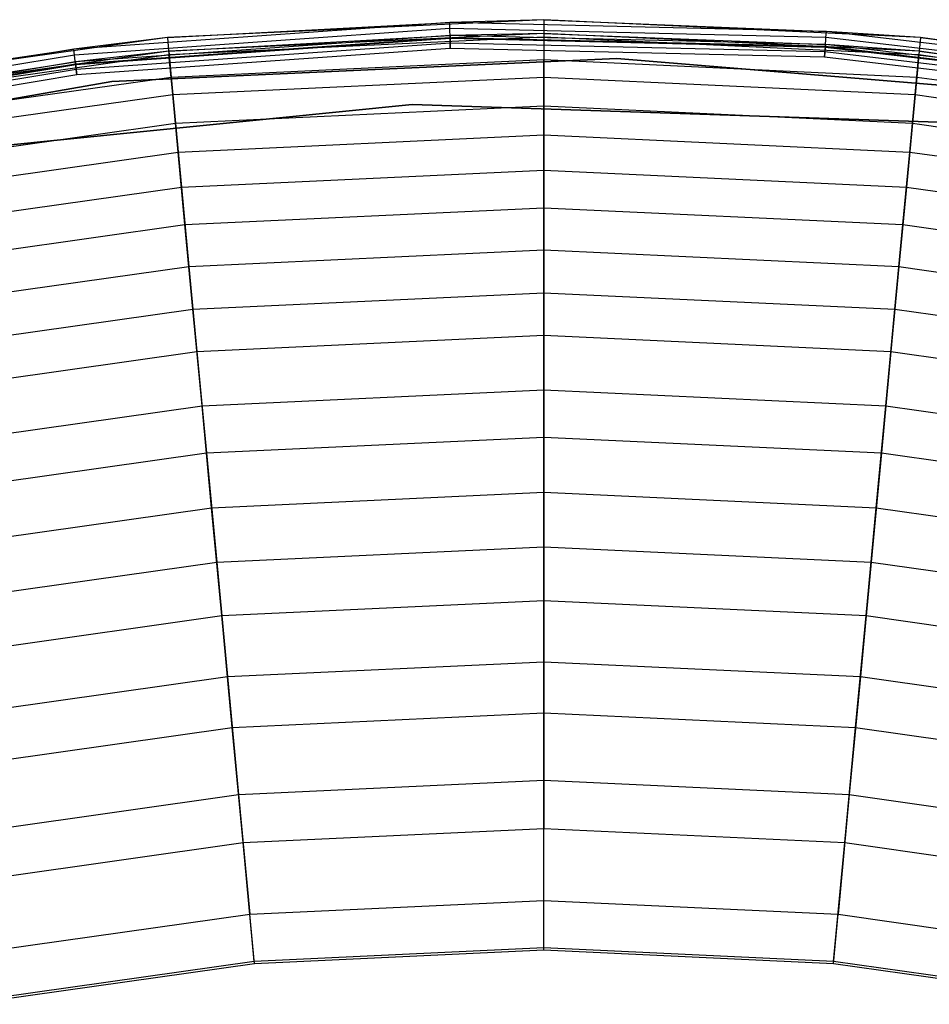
# Model space of a CAD drawing. Extents: x -11.4 to 11.4, y 1.8 to 24.6.
# Tile 152 of 199: x -1.5 to 1.1, y 21.9 to 24.6. Entities that reach past the tile are written whole.
import ezdxf

# ---------------------------------------------------------------- set-up
doc = ezdxf.new("R2010")
doc.units = 0
doc.header["$MEASUREMENT"] = 0
doc.layers.get('0').update_dxf_attribs({"color": 13, "linetype": 'CONTINUOUS'})

# ---------------------------------------------------------------- blocks, each defined once
blk = doc.blocks.new('GRUPUJ_4')
at = {"color": 0}
for p, q in [((11.1373, 22.799, 0.0506), (10.071, 22.7239, 0.0506)), ((11.1373, 22.799, 0.0506), (10.071, 22.7239, 0.0506)), ((11.4046, 22.8073, 0.0816), (10.3364, 22.7571, 0.0816)), ((11.4046, 22.8073, 0.0816), (10.3364, 22.7571, 0.0816)), ((10.3364, 22.7571, 0.0816), (11.1373, 22.799, 0.0506)), ((10.3364, 22.7571, 0.0816), (11.1373, 22.799, 0.0506)), ((11.4046, 22.8073, 0.0816), (11.1373, 22.799, 0.0506)), ((11.4046, 22.8073, 0.0816), (11.1373, 22.799, 0.0506)), ((12.206, 22.7739, 0.0506), (11.1373, 22.799, 0.0506)), ((11.1377, 22.7821, 0.0241), (11.1373, 22.799, 0.0506)), ((12.206, 22.7739, 0.0506), (11.1373, 22.799, 0.0506)), ((11.1377, 22.7821, 0.0241), (11.1373, 22.799, 0.0506)), ((11.4046, 22.8073, 0.0816), (12.206, 22.7739, 0.0506)), ((11.4046, 22.8073, 0.0816), (12.206, 22.7739, 0.0506)), ((12.4729, 22.7571, 0.0816), (11.4046, 22.8073, 0.0816)), ((11.4046, 22.8073, 0.0816), (11.4046, 22.7588, 0.9054)), ((12.4729, 22.7571, 0.0816), (11.4046, 22.8073, 0.0816)), ((11.4046, 22.8073, 0.0816), (11.4046, 22.7588, 0.9054)), ((11.1377, 22.7821, 0.0241), (10.073, 22.7071, 0.0241)), ((11.1377, 22.7821, 0.0241), (10.073, 22.7071, 0.0241)), ((11.4046, 22.7679, 0.0802), (10.3401, 22.718, 0.0802)), ((11.4046, 22.7679, 0.0802), (10.3401, 22.718, 0.0802)), ((12.2048, 22.7571, 0.0241), (11.1377, 22.7821, 0.0241)), ((11.1383, 22.7563, 0.0063), (11.1377, 22.7821, 0.0241)), ((12.2048, 22.7571, 0.0241), (11.1377, 22.7821, 0.0241)), ((11.1383, 22.7563, 0.0063), (11.1377, 22.7821, 0.0241)), ((11.4046, 22.7679, 0.0802), (11.1382, 22.7622, 0.0647)), ((11.4046, 22.7679, 0.0802), (11.1382, 22.7622, 0.0647)), ((11.4046, 22.7679, 0.0802), (11.4046, 22.6943, 1.1801)), ((11.4046, 22.7679, 0.0802), (11.4046, 22.6943, 1.1801)), ((12.4692, 22.718, 0.0802), (11.4046, 22.7679, 0.0802)), ((11.4046, 22.7679, 0.0802), (12.2034, 22.7373, 0.0647)), ((12.4692, 22.718, 0.0802), (11.4046, 22.7679, 0.0802)), ((11.4046, 22.7679, 0.0802), (12.2034, 22.7373, 0.0647)), ((12.2048, 22.7571, 0.0241), (12.206, 22.7739, 0.0506)), ((12.2048, 22.7571, 0.0241), (12.206, 22.7739, 0.0506)), ((12.4729, 22.7571, 0.0816), (12.206, 22.7739, 0.0506)), ((12.4729, 22.7571, 0.0816), (12.206, 22.7739, 0.0506)), ((13.2676, 22.6489, 0.0506), (12.206, 22.7739, 0.0506)), ((13.2676, 22.6489, 0.0506), (12.206, 22.7739, 0.0506)), ((10.3364, 22.7571, 0.0816), (9.2775, 22.6072, 0.0816)), ((10.3364, 22.7571, 0.0816), (9.2775, 22.6072, 0.0816)), ((10.3364, 22.7571, 0.0816), (10.071, 22.7239, 0.0506)), ((10.3364, 22.7571, 0.0816), (10.071, 22.7239, 0.0506)), ((11.1382, 22.7622, 0.0647), (10.0753, 22.6874, 0.0647)), ((11.1382, 22.7622, 0.0647), (10.0753, 22.6874, 0.0647)), ((11.1383, 22.7563, 0.0063), (10.076, 22.6814, 0.0063)), ((11.1383, 22.7563, 0.0063), (10.076, 22.6814, 0.0063)), ((11.1384, 22.7538, 0.0514), (10.0763, 22.679, 0.0514)), ((11.1384, 22.7538, 0.0514), (10.0763, 22.679, 0.0514)), ((11.1387, 22.7409, 0.0425), (10.0778, 22.6661, 0.0425)), ((11.1387, 22.7409, 0.0425), (10.0778, 22.6661, 0.0425)), ((10.3364, 22.7571, 0.0816), (10.3409, 22.7089, 0.9054)), ((10.3364, 22.7571, 0.0816), (10.3409, 22.7089, 0.9054)), ((10.3401, 22.718, 0.0802), (11.1382, 22.7622, 0.0647)), ((10.3401, 22.718, 0.0802), (11.1382, 22.7622, 0.0647)), ((10.3409, 22.7089, 0.9054), (11.4046, 22.7588, 0.9054)), ((10.3409, 22.7089, 0.9054), (11.4046, 22.7588, 0.9054)), ((12.2034, 22.7373, 0.0647), (11.1382, 22.7622, 0.0647)), ((11.1382, 22.7622, 0.0647), (11.1384, 22.7538, 0.0514)), ((11.1382, 22.7622, 0.0647), (11.1384, 22.7538, 0.0514)), ((12.2034, 22.7373, 0.0647), (11.1382, 22.7622, 0.0647)), ((12.203, 22.7313, 0.0063), (11.1383, 22.7563, 0.0063)), ((11.1391, 22.7255), (11.1383, 22.7563, 0.0063)), ((12.203, 22.7313, 0.0063), (11.1383, 22.7563, 0.0063)), ((11.1391, 22.7255), (11.1383, 22.7563, 0.0063)), ((12.2028, 22.7288, 0.0514), (11.1384, 22.7538, 0.0514)), ((11.1384, 22.7538, 0.0514), (11.1387, 22.7409, 0.0425)), ((11.1384, 22.7538, 0.0514), (11.1387, 22.7409, 0.0425)), ((12.2028, 22.7288, 0.0514), (11.1384, 22.7538, 0.0514)), ((12.2019, 22.7159, 0.0425), (11.1387, 22.7409, 0.0425)), ((11.1387, 22.7409, 0.0425), (11.1391, 22.7255, 0.0394)), ((11.1387, 22.7409, 0.0425), (11.1391, 22.7255, 0.0394)), ((12.2019, 22.7159, 0.0425), (11.1387, 22.7409, 0.0425)), ((11.4046, 22.7588, 0.9054), (12.4683, 22.7089, 0.9054)), ((11.4046, 22.7588, 0.9054), (11.4046, 22.6445, 1.9047)), ((11.4046, 22.7588, 0.9054), (12.4683, 22.7089, 0.9054)), ((11.4046, 22.7588, 0.9054), (11.4046, 22.6445, 1.9047)), ((12.203, 22.7313, 0.0063), (12.2048, 22.7571, 0.0241)), ((12.203, 22.7313, 0.0063), (12.2048, 22.7571, 0.0241)), ((13.2648, 22.6323, 0.0241), (12.2048, 22.7571, 0.0241)), ((13.2648, 22.6323, 0.0241), (12.2048, 22.7571, 0.0241)), ((12.4729, 22.7571, 0.0816), (12.4683, 22.7089, 0.9054)), ((12.4729, 22.7571, 0.0816), (12.4683, 22.7089, 0.9054)), ((12.4729, 22.7571, 0.0816), (13.2676, 22.6489, 0.0506)), ((13.5317, 22.6072, 0.0816), (12.4729, 22.7571, 0.0816)), ((12.4729, 22.7571, 0.0816), (13.2676, 22.6489, 0.0506)), ((13.5317, 22.6072, 0.0816), (12.4729, 22.7571, 0.0816)), ((10.071, 22.7239, 0.0506), (9.0165, 22.5492, 0.0506)), ((10.071, 22.7239, 0.0506), (9.0165, 22.5492, 0.0506)), ((9.2775, 22.6072, 0.0816), (10.071, 22.7239, 0.0506)), ((9.2775, 22.6072, 0.0816), (10.071, 22.7239, 0.0506)), ((10.3401, 22.718, 0.0802), (9.2849, 22.5686, 0.0802)), ((10.3401, 22.718, 0.0802), (9.2849, 22.5686, 0.0802)), ((10.073, 22.7071, 0.0241), (10.071, 22.7239, 0.0506)), ((10.073, 22.7071, 0.0241), (10.071, 22.7239, 0.0506)), ((10.3401, 22.718, 0.0802), (10.0753, 22.6874, 0.0647)), ((10.3401, 22.718, 0.0802), (10.0753, 22.6874, 0.0647)), ((11.1391, 22.7255), (10.0796, 22.6508)), ((11.1391, 22.7255), (10.0796, 22.6508)), ((11.1391, 22.7255, 0.0394), (10.0796, 22.6508, 0.0394)), ((11.1391, 22.7255, 0.0394), (10.0796, 22.6508, 0.0394)), ((10.3401, 22.718, 0.0802), (10.347, 22.6447, 1.1801)), ((10.3401, 22.718, 0.0802), (10.347, 22.6447, 1.1801)), ((12.2008, 22.7006), (11.1391, 22.7255)), ((12.2008, 22.7006), (11.1391, 22.7255)), ((12.2008, 22.7006, 0.0394), (11.1391, 22.7255, 0.0394)), ((12.2008, 22.7006, 0.0394), (11.1391, 22.7255, 0.0394)), ((12.2008, 22.7006), (12.203, 22.7313, 0.0063)), ((12.2008, 22.7006), (12.203, 22.7313, 0.0063)), ((12.2019, 22.7159, 0.0425), (12.2008, 22.7006, 0.0394)), ((12.2019, 22.7159, 0.0425), (12.2008, 22.7006, 0.0394)), ((12.2028, 22.7288, 0.0514), (12.2019, 22.7159, 0.0425)), ((12.2028, 22.7288, 0.0514), (12.2019, 22.7159, 0.0425)), ((13.2581, 22.5916, 0.0425), (12.2019, 22.7159, 0.0425)), ((13.2581, 22.5916, 0.0425), (12.2019, 22.7159, 0.0425)), ((12.2034, 22.7373, 0.0647), (12.2028, 22.7288, 0.0514)), ((12.2034, 22.7373, 0.0647), (12.2028, 22.7288, 0.0514)), ((13.2602, 22.6043, 0.0514), (12.2028, 22.7288, 0.0514)), ((13.2602, 22.6043, 0.0514), (12.2028, 22.7288, 0.0514)), ((13.2606, 22.6067, 0.0063), (12.203, 22.7313, 0.0063)), ((13.2606, 22.6067, 0.0063), (12.203, 22.7313, 0.0063)), ((13.2616, 22.6126, 0.0647), (12.2034, 22.7373, 0.0647)), ((12.4692, 22.718, 0.0802), (12.2034, 22.7373, 0.0647)), ((13.2616, 22.6126, 0.0647), (12.2034, 22.7373, 0.0647)), ((12.4692, 22.718, 0.0802), (12.2034, 22.7373, 0.0647)), ((12.4692, 22.718, 0.0802), (12.4623, 22.6447, 1.1801)), ((12.4692, 22.718, 0.0802), (12.4623, 22.6447, 1.1801)), ((13.5244, 22.5686, 0.0802), (12.4692, 22.718, 0.0802)), ((12.4692, 22.718, 0.0802), (13.2616, 22.6126, 0.0647)), ((13.5244, 22.5686, 0.0802), (12.4692, 22.718, 0.0802)), ((12.4692, 22.718, 0.0802), (13.2616, 22.6126, 0.0647)), ((10.073, 22.7071, 0.0241), (9.02, 22.5328, 0.0241)), ((10.073, 22.7071, 0.0241), (9.02, 22.5328, 0.0241)), ((10.0753, 22.6874, 0.0647), (9.0242, 22.5133, 0.0647)), ((10.0753, 22.6874, 0.0647), (9.0242, 22.5133, 0.0647)), ((9.2849, 22.5686, 0.0802), (10.0753, 22.6874, 0.0647)), ((9.2849, 22.5686, 0.0802), (10.0753, 22.6874, 0.0647)), ((9.2866, 22.5596, 0.9054), (10.3409, 22.7089, 0.9054)), ((9.2866, 22.5596, 0.9054), (10.3409, 22.7089, 0.9054)), ((10.076, 22.6814, 0.0063), (10.073, 22.7071, 0.0241)), ((10.076, 22.6814, 0.0063), (10.073, 22.7071, 0.0241)), ((10.0753, 22.6874, 0.0647), (10.0763, 22.679, 0.0514)), ((10.0753, 22.6874, 0.0647), (10.0763, 22.679, 0.0514)), ((11.6118, 22.6968, 0.0394), (10.1786, 22.632, 0.0394)), ((10.1786, 22.632, 0.0866), (11.6118, 22.6968, 0.0866)), ((11.6118, 22.6968, 0.0394), (10.1786, 22.632, 0.0394)), ((11.6118, 22.6968, 0.0394), (10.1786, 22.632, 0.0394)), ((10.1786, 22.632, 0.0866), (11.6118, 22.6968, 0.0866)), ((10.3516, 22.5951, 1.9047), (10.3409, 22.7089, 0.9054)), ((10.3516, 22.5951, 1.9047), (10.3409, 22.7089, 0.9054)), ((10.347, 22.6447, 1.1801), (11.4046, 22.6943, 1.1801)), ((10.347, 22.6447, 1.1801), (11.4046, 22.6943, 1.1801)), ((11.4046, 22.5625, 2.1689), (11.4046, 22.6943, 1.1801)), ((11.4046, 22.6943, 1.1801), (12.4623, 22.6447, 1.1801)), ((11.4046, 22.5625, 2.1689), (11.4046, 22.6943, 1.1801)), ((11.4046, 22.6943, 1.1801), (12.4623, 22.6447, 1.1801)), ((13.0417, 22.5795, 0.0394), (11.6118, 22.6968, 0.0394)), ((11.6118, 22.6968, 0.0866), (13.0417, 22.5795, 0.0866)), ((13.0417, 22.5795, 0.0394), (11.6118, 22.6968, 0.0394)), ((11.6118, 22.6968, 0.0394), (11.6118, 22.6968, 0.0866)), ((13.0417, 22.5795, 0.0394), (11.6118, 22.6968, 0.0394)), ((11.6118, 22.6968, 0.0394), (11.6118, 22.6968, 0.0866)), ((11.6118, 22.6968, 0.0866), (13.0417, 22.5795, 0.0866)), ((13.2556, 22.5764), (12.2008, 22.7006)), ((13.2556, 22.5764), (12.2008, 22.7006)), ((13.2556, 22.5764, 0.0394), (12.2008, 22.7006, 0.0394)), ((13.2556, 22.5764, 0.0394), (12.2008, 22.7006, 0.0394)), ((12.4576, 22.5951, 1.9047), (12.4683, 22.7089, 0.9054)), ((12.4576, 22.5951, 1.9047), (12.4683, 22.7089, 0.9054)), ((12.4683, 22.7089, 0.9054), (13.5227, 22.5596, 0.9054)), ((12.4683, 22.7089, 0.9054), (13.5227, 22.5596, 0.9054)), ((10.076, 22.6814, 0.0063), (9.0254, 22.5074, 0.0063)), ((10.076, 22.6814, 0.0063), (9.0254, 22.5074, 0.0063)), ((10.0763, 22.679, 0.0514), (9.0259, 22.505, 0.0514)), ((10.0763, 22.679, 0.0514), (9.0259, 22.505, 0.0514)), ((10.0778, 22.6661, 0.0425), (9.0286, 22.4924, 0.0425)), ((10.0778, 22.6661, 0.0425), (9.0286, 22.4924, 0.0425)), ((10.0796, 22.6508), (10.076, 22.6814, 0.0063)), ((10.0796, 22.6508), (10.076, 22.6814, 0.0063)), ((10.0763, 22.679, 0.0514), (10.0778, 22.6661, 0.0425)), ((10.0763, 22.679, 0.0514), (10.0778, 22.6661, 0.0425)), ((10.0778, 22.6661, 0.0425), (10.0796, 22.6508, 0.0394)), ((10.0778, 22.6661, 0.0425), (10.0796, 22.6508, 0.0394)), ((10.1786, 22.632, 0.0394), (8.7652, 22.3861, 0.0394)), ((8.7652, 22.3861, 0.0866), (10.1786, 22.632, 0.0866)), ((10.1786, 22.632, 0.0394), (8.7652, 22.3861, 0.0394)), ((8.7652, 22.3861, 0.0866), (10.1786, 22.632, 0.0866)), ((10.1786, 22.632, 0.0394), (8.7652, 22.3861, 0.0394)), ((10.0796, 22.6508), (9.0319, 22.4773)), ((10.0796, 22.6508), (9.0319, 22.4773)), ((10.0796, 22.6508, 0.0394), (9.0319, 22.4773, 0.0394)), ((10.0796, 22.6508, 0.0394), (9.0319, 22.4773, 0.0394)), ((9.2986, 22.4963, 1.1801), (10.347, 22.6447, 1.1801)), ((9.2986, 22.4963, 1.1801), (10.347, 22.6447, 1.1801)), ((10.1786, 22.632, 0.0394), (10.1786, 22.632, 0.0866)), ((10.1786, 22.632, 0.0394), (10.1786, 22.632, 0.0866)), ((10.347, 22.6447, 1.1801), (10.3593, 22.5135, 2.1689)), ((10.347, 22.6447, 1.1801), (10.3593, 22.5135, 2.1689)), ((10.3516, 22.5951, 1.9047), (11.4046, 22.6445, 1.9047)), ((10.3516, 22.5951, 1.9047), (11.4046, 22.6445, 1.9047)), ((11.4046, 22.6445, 1.9047), (12.4576, 22.5951, 1.9047)), ((11.4046, 22.6445, 1.9047), (11.4046, 22.4804, 2.7907)), ((11.4046, 22.6445, 1.9047), (12.4576, 22.5951, 1.9047)), ((11.4046, 22.6445, 1.9047), (11.4046, 22.4804, 2.7907)), ((12.4623, 22.6447, 1.1801), (12.45, 22.5135, 2.1689)), ((12.4623, 22.6447, 1.1801), (12.45, 22.5135, 2.1689)), ((12.4623, 22.6447, 1.1801), (13.5107, 22.4963, 1.1801)), ((12.4623, 22.6447, 1.1801), (13.5107, 22.4963, 1.1801)), ((9.3079, 22.4473, 1.9047), (10.3516, 22.5951, 1.9047)), ((9.3079, 22.4473, 1.9047), (10.3516, 22.5951, 1.9047)), ((10.367, 22.4318, 2.7907), (10.3516, 22.5951, 1.9047)), ((10.367, 22.4318, 2.7907), (10.3516, 22.5951, 1.9047)), ((12.4423, 22.4318, 2.7907), (12.4576, 22.5951, 1.9047)), ((12.4423, 22.4318, 2.7907), (12.4576, 22.5951, 1.9047)), ((12.4576, 22.5951, 1.9047), (13.5014, 22.4473, 1.9047)), ((12.4576, 22.5951, 1.9047), (13.5014, 22.4473, 1.9047)), ((9.5462, 22.4171), (11.0313, 22.5665)), ((11.0313, 22.5665, 0.0394), (9.5462, 22.4171, 0.0394)), ((9.5462, 22.4171), (11.0313, 22.5665)), ((11.0313, 22.5665, 0.0394), (9.5462, 22.4171, 0.0394)), ((10.3593, 22.5135, 2.1689), (11.4046, 22.5625, 2.1689)), ((10.3593, 22.5135, 2.1689), (11.4046, 22.5625, 2.1689)), ((11.0313, 22.5665), (12.523, 22.5167)), ((12.523, 22.5167, 0.0394), (11.0313, 22.5665, 0.0394)), ((11.0313, 22.5665, 0.0394), (11.0313, 22.5665)), ((11.0313, 22.5665), (12.523, 22.5167)), ((11.0313, 22.5665, 0.0394), (11.0313, 22.5665)), ((12.523, 22.5167, 0.0394), (11.0313, 22.5665, 0.0394)), ((11.4046, 22.3803, 3.0418), (11.4046, 22.5625, 2.1689)), ((11.4046, 22.5625, 2.1689), (12.45, 22.5135, 2.1689)), ((11.4046, 22.3803, 3.0418), (11.4046, 22.5625, 2.1689)), ((11.4046, 22.5625, 2.1689), (12.45, 22.5135, 2.1689)), ((9.3232, 22.3668, 2.1689), (10.3593, 22.5135, 2.1689)), ((9.3232, 22.3668, 2.1689), (10.3593, 22.5135, 2.1689)), ((10.3593, 22.5135, 2.1689), (10.3764, 22.332, 3.0418)), ((10.3593, 22.5135, 2.1689), (10.3764, 22.332, 3.0418)), ((12.45, 22.5135, 2.1689), (12.4329, 22.332, 3.0418)), ((12.45, 22.5135, 2.1689), (12.4329, 22.332, 3.0418)), ((12.45, 22.5135, 2.1689), (13.4861, 22.3668, 2.1689)), ((12.45, 22.5135, 2.1689), (13.4861, 22.3668, 2.1689)), ((10.367, 22.4318, 2.7907), (11.4046, 22.4804, 2.7907)), ((10.367, 22.4318, 2.7907), (11.4046, 22.4804, 2.7907)), ((11.4046, 22.4804, 2.7907), (12.4423, 22.4318, 2.7907)), ((11.4046, 22.4804, 2.7907), (11.4046, 22.274, 3.566)), ((11.4046, 22.4804, 2.7907), (12.4423, 22.4318, 2.7907)), ((11.4046, 22.4804, 2.7907), (11.4046, 22.274, 3.566)), ((9.3385, 22.2861, 2.7907), (10.367, 22.4318, 2.7907)), ((9.3385, 22.2861, 2.7907), (10.367, 22.4318, 2.7907)), ((10.3863, 22.2262, 3.566), (10.367, 22.4318, 2.7907)), ((10.3863, 22.2262, 3.566), (10.367, 22.4318, 2.7907)), ((12.4229, 22.2262, 3.566), (12.4423, 22.4318, 2.7907)), ((12.4229, 22.2262, 3.566), (12.4423, 22.4318, 2.7907)), ((12.4423, 22.4318, 2.7907), (13.4708, 22.2861, 2.7907)), ((12.4423, 22.4318, 2.7907), (13.4708, 22.2861, 2.7907)), ((10.3764, 22.332, 3.0418), (11.4046, 22.3803, 3.0418)), ((10.3764, 22.332, 3.0418), (11.4046, 22.3803, 3.0418)), ((11.4046, 22.1543, 3.8034), (11.4046, 22.3803, 3.0418)), ((11.4046, 22.3803, 3.0418), (12.4329, 22.332, 3.0418)), ((11.4046, 22.1543, 3.8034), (11.4046, 22.3803, 3.0418)), ((11.4046, 22.3803, 3.0418), (12.4329, 22.332, 3.0418)), ((9.3572, 22.1877, 3.0418), (10.3764, 22.332, 3.0418)), ((9.3572, 22.1877, 3.0418), (10.3764, 22.332, 3.0418)), ((10.3764, 22.332, 3.0418), (10.3975, 22.107, 3.8034)), ((10.3764, 22.332, 3.0418), (10.3975, 22.107, 3.8034)), ((12.4329, 22.332, 3.0418), (12.4117, 22.107, 3.8034)), ((12.4329, 22.332, 3.0418), (12.4117, 22.107, 3.8034)), ((12.4329, 22.332, 3.0418), (13.4521, 22.1877, 3.0418)), ((12.4329, 22.332, 3.0418), (13.4521, 22.1877, 3.0418)), ((10.3863, 22.2262, 3.566), (11.4046, 22.274, 3.566)), ((10.3863, 22.2262, 3.566), (11.4046, 22.274, 3.566)), ((11.4046, 22.274, 3.566), (12.4229, 22.2262, 3.566)), ((11.4046, 22.274, 3.566), (11.4046, 22.0326, 4.234)), ((11.4046, 22.274, 3.566), (12.4229, 22.2262, 3.566)), ((11.4046, 22.274, 3.566), (11.4046, 22.0326, 4.234)), ((9.377, 22.0832, 3.566), (10.3863, 22.2262, 3.566)), ((9.377, 22.0832, 3.566), (10.3863, 22.2262, 3.566)), ((10.4089, 21.9859, 4.234), (10.3863, 22.2262, 3.566)), ((10.4089, 21.9859, 4.234), (10.3863, 22.2262, 3.566)), ((12.4003, 21.9859, 4.234), (12.4229, 22.2262, 3.566)), ((12.4003, 21.9859, 4.234), (12.4229, 22.2262, 3.566)), ((12.4229, 22.2262, 3.566), (13.4323, 22.0832, 3.566)), ((12.4229, 22.2262, 3.566), (13.4323, 22.0832, 3.566)), ((10.3975, 22.107, 3.8034), (11.4046, 22.1543, 3.8034)), ((10.3975, 22.107, 3.8034), (11.4046, 22.1543, 3.8034)), ((11.4046, 21.9123, 4.4118), (11.4046, 22.1543, 3.8034)), ((11.4046, 22.1543, 3.8034), (12.4117, 22.107, 3.8034)), ((11.4046, 22.1543, 3.8034), (12.4117, 22.107, 3.8034)), ((11.4046, 21.9123, 4.4118), (11.4046, 22.1543, 3.8034)), ((9.3993, 21.9657, 3.8034), (10.3975, 22.107, 3.8034)), ((9.3993, 21.9657, 3.8034), (10.3975, 22.107, 3.8034)), ((10.3975, 22.107, 3.8034), (10.4202, 21.8661, 4.4118)), ((10.3975, 22.107, 3.8034), (10.4202, 21.8661, 4.4118)), ((12.4117, 22.107, 3.8034), (12.3891, 21.8661, 4.4118)), ((12.4117, 22.107, 3.8034), (12.3891, 21.8661, 4.4118)), ((12.4117, 22.107, 3.8034), (13.41, 21.9657, 3.8034)), ((12.4117, 22.107, 3.8034), (13.41, 21.9657, 3.8034)), ((10.4089, 21.9859, 4.234), (11.4046, 22.0326, 4.234)), ((10.4089, 21.9859, 4.234), (11.4046, 22.0326, 4.234)), ((11.4046, 22.0326, 4.234), (12.4003, 21.9859, 4.234)), ((11.4046, 22.0326, 4.234), (11.4046, 21.7574, 4.811)), ((11.4046, 22.0326, 4.234), (12.4003, 21.9859, 4.234)), ((11.4046, 22.0326, 4.234), (11.4046, 21.7574, 4.811)), ((9.422, 21.8461, 4.234), (10.4089, 21.9859, 4.234)), ((9.422, 21.8461, 4.234), (10.4089, 21.9859, 4.234)), ((10.4347, 21.7119, 4.811), (10.4089, 21.9859, 4.234)), ((10.4347, 21.7119, 4.811), (10.4089, 21.9859, 4.234)), ((12.3746, 21.7119, 4.811), (12.4003, 21.9859, 4.234)), ((12.3746, 21.7119, 4.811), (12.4003, 21.9859, 4.234)), ((12.4003, 21.9859, 4.234), (13.3873, 21.8461, 4.234)), ((12.4003, 21.9859, 4.234), (13.3873, 21.8461, 4.234)), ((10.4202, 21.8661, 4.4118), (11.4046, 21.9123, 4.4118)), ((10.4202, 21.8661, 4.4118), (11.4046, 21.9123, 4.4118)), ((11.4046, 21.6233, 4.9662), (11.4046, 21.9123, 4.4118)), ((11.4046, 21.9123, 4.4118), (12.3891, 21.8661, 4.4118)), ((11.4046, 21.6233, 4.9662), (11.4046, 21.9123, 4.4118)), ((11.4046, 21.9123, 4.4118), (12.3891, 21.8661, 4.4118)), ((9.4444, 21.728, 4.4118), (10.4202, 21.8661, 4.4118)), ((9.4444, 21.728, 4.4118), (10.4202, 21.8661, 4.4118)), ((10.4202, 21.8661, 4.4118), (10.4473, 21.5784, 4.9662)), ((10.4202, 21.8661, 4.4118), (10.4473, 21.5784, 4.9662)), ((12.3891, 21.8661, 4.4118), (12.362, 21.5784, 4.9662)), ((12.3891, 21.8661, 4.4118), (12.362, 21.5784, 4.9662)), ((12.3891, 21.8661, 4.4118), (13.3649, 21.728, 4.4118)), ((12.3891, 21.8661, 4.4118), (13.3649, 21.728, 4.4118)), ((10.4347, 21.7119, 4.811), (11.4046, 21.7574, 4.811)), ((10.4347, 21.7119, 4.811), (11.4046, 21.7574, 4.811)), ((11.4046, 21.7574, 4.811), (12.3746, 21.7119, 4.811)), ((11.4046, 21.7574, 4.811), (11.4046, 21.4665, 5.2789)), ((11.4046, 21.7574, 4.811), (12.3746, 21.7119, 4.811)), ((11.4046, 21.7574, 4.811), (11.4046, 21.4665, 5.2789)), ((9.4733, 21.5758, 4.811), (10.4347, 21.7119, 4.811)), ((9.4733, 21.5758, 4.811), (10.4347, 21.7119, 4.811)), ((10.462, 21.4222, 5.2789), (10.4347, 21.7119, 4.811)), ((10.462, 21.4222, 5.2789), (10.4347, 21.7119, 4.811)), ((12.3473, 21.4222, 5.2789), (12.3746, 21.7119, 4.811)), ((12.3473, 21.4222, 5.2789), (12.3746, 21.7119, 4.811)), ((12.3746, 21.7119, 4.811), (13.336, 21.5758, 4.811)), ((12.3746, 21.7119, 4.811), (13.336, 21.5758, 4.811)), ((10.4473, 21.5784, 4.9662), (11.4046, 21.6233, 4.9662)), ((10.4473, 21.5784, 4.9662), (11.4046, 21.6233, 4.9662)), ((11.4046, 21.3121, 5.4192), (11.4046, 21.6233, 4.9662)), ((11.4046, 21.6233, 4.9662), (12.362, 21.5784, 4.9662)), ((11.4046, 21.6233, 4.9662), (12.362, 21.5784, 4.9662)), ((11.4046, 21.3121, 5.4192), (11.4046, 21.6233, 4.9662)), ((9.4983, 21.444, 4.9662), (10.4473, 21.5784, 4.9662)), ((9.4983, 21.444, 4.9662), (10.4473, 21.5784, 4.9662)), ((10.4473, 21.5784, 4.9662), (10.4764, 21.2686, 5.4192)), ((10.4473, 21.5784, 4.9662), (10.4764, 21.2686, 5.4192)), ((12.362, 21.5784, 4.9662), (12.3329, 21.2686, 5.4192)), ((12.362, 21.5784, 4.9662), (12.3329, 21.2686, 5.4192)), ((12.362, 21.5784, 4.9662), (13.311, 21.444, 4.9662)), ((12.362, 21.5784, 4.9662), (13.311, 21.444, 4.9662)), ((10.462, 21.4222, 5.2789), (11.4046, 21.4665, 5.2789)), ((10.462, 21.4222, 5.2789), (11.4046, 21.4665, 5.2789)), ((11.4046, 21.4665, 5.2789), (12.3473, 21.4222, 5.2789)), ((11.4046, 21.4665, 5.2789), (11.4046, 21.1596, 5.6574)), ((11.4046, 21.4665, 5.2789), (12.3473, 21.4222, 5.2789)), ((11.4046, 21.4665, 5.2789), (11.4046, 21.1596, 5.6574)), ((9.5276, 21.2899, 5.2789), (10.462, 21.4222, 5.2789)), ((9.5276, 21.2899, 5.2789), (10.462, 21.4222, 5.2789)), ((10.4907, 21.1167, 5.6574), (10.462, 21.4222, 5.2789)), ((10.4907, 21.1167, 5.6574), (10.462, 21.4222, 5.2789)), ((12.3186, 21.1167, 5.6574), (12.3473, 21.4222, 5.2789)), ((12.3186, 21.1167, 5.6574), (12.3473, 21.4222, 5.2789)), ((12.3473, 21.4222, 5.2789), (13.2817, 21.2899, 5.2789)), ((12.3473, 21.4222, 5.2789), (13.2817, 21.2899, 5.2789)), ((10.4764, 21.2686, 5.4192), (11.4046, 21.3121, 5.4192)), ((10.4764, 21.2686, 5.4192), (11.4046, 21.3121, 5.4192)), ((11.4046, 20.9857, 5.7763), (11.4046, 21.3121, 5.4192)), ((11.4046, 21.3121, 5.4192), (12.3329, 21.2686, 5.4192)), ((11.4046, 20.9857, 5.7763), (11.4046, 21.3121, 5.4192)), ((11.4046, 21.3121, 5.4192), (12.3329, 21.2686, 5.4192)), ((9.5563, 21.1383, 5.4192), (10.4764, 21.2686, 5.4192)), ((9.5563, 21.1383, 5.4192), (10.4764, 21.2686, 5.4192)), ((10.4764, 21.2686, 5.4192), (10.507, 20.9436, 5.7763)), ((10.4764, 21.2686, 5.4192), (10.507, 20.9436, 5.7763)), ((12.3329, 21.2686, 5.4192), (12.3023, 20.9436, 5.7763)), ((12.3329, 21.2686, 5.4192), (12.3023, 20.9436, 5.7763)), ((12.3329, 21.2686, 5.4192), (13.2529, 21.1383, 5.4192)), ((12.3329, 21.2686, 5.4192), (13.2529, 21.1383, 5.4192)), ((10.4907, 21.1167, 5.6574), (11.4046, 21.1596, 5.6574)), ((10.4907, 21.1167, 5.6574), (11.4046, 21.1596, 5.6574)), ((11.4046, 21.1596, 5.6574), (12.3186, 21.1167, 5.6574)), ((11.4046, 21.1596, 5.6574), (11.4046, 20.841, 5.9534)), ((11.4046, 21.1596, 5.6574), (12.3186, 21.1167, 5.6574)), ((11.4046, 21.1596, 5.6574), (11.4046, 20.841, 5.9534)), ((9.5848, 20.9885, 5.6574), (10.4907, 21.1167, 5.6574)), ((9.5848, 20.9885, 5.6574), (10.4907, 21.1167, 5.6574)), ((10.5205, 20.7995, 5.9534), (10.4907, 21.1167, 5.6574)), ((10.5205, 20.7995, 5.9534), (10.4907, 21.1167, 5.6574)), ((12.2888, 20.7995, 5.9534), (12.3186, 21.1167, 5.6574)), ((12.2888, 20.7995, 5.9534), (12.3186, 21.1167, 5.6574)), ((12.3186, 21.1167, 5.6574), (13.2245, 20.9885, 5.6574)), ((12.3186, 21.1167, 5.6574), (13.2245, 20.9885, 5.6574)), ((10.507, 20.9436, 5.7763), (11.4046, 20.9857, 5.7763)), ((10.507, 20.9436, 5.7763), (11.4046, 20.9857, 5.7763)), ((11.4046, 20.6498, 6.0441), (11.4046, 20.9857, 5.7763)), ((11.4046, 20.9857, 5.7763), (12.3023, 20.9436, 5.7763)), ((11.4046, 20.9857, 5.7763), (12.3023, 20.9436, 5.7763)), ((11.4046, 20.6498, 6.0441), (11.4046, 20.9857, 5.7763)), ((9.6172, 20.8176, 5.7763), (10.507, 20.9436, 5.7763)), ((9.6172, 20.8176, 5.7763), (10.507, 20.9436, 5.7763)), ((10.507, 20.9436, 5.7763), (10.5384, 20.6091, 6.0441)), ((10.507, 20.9436, 5.7763), (10.5384, 20.6091, 6.0441)), ((12.3023, 20.9436, 5.7763), (12.2708, 20.6091, 6.0441)), ((12.3023, 20.9436, 5.7763), (12.2708, 20.6091, 6.0441)), ((12.3023, 20.9436, 5.7763), (13.1921, 20.8176, 5.7763)), ((12.3023, 20.9436, 5.7763), (13.1921, 20.8176, 5.7763)), ((10.5205, 20.7995, 5.9534), (11.4046, 20.841, 5.9534)), ((10.5205, 20.7995, 5.9534), (11.4046, 20.841, 5.9534)), ((11.4046, 20.841, 5.9534), (11.4046, 20.5129, 6.1734)), ((11.4046, 20.841, 5.9534), (12.2888, 20.7995, 5.9534)), ((11.4046, 20.841, 5.9534), (11.4046, 20.5129, 6.1734)), ((11.4046, 20.841, 5.9534), (12.2888, 20.7995, 5.9534)), ((9.6442, 20.6754, 5.9534), (10.5205, 20.7995, 5.9534)), ((9.6442, 20.6754, 5.9534), (10.5205, 20.7995, 5.9534)), ((10.5512, 20.4729, 6.1734), (10.5205, 20.7995, 5.9534)), ((10.5512, 20.4729, 6.1734), (10.5205, 20.7995, 5.9534)), ((12.258, 20.4729, 6.1734), (12.2888, 20.7995, 5.9534)), ((12.258, 20.4729, 6.1734), (12.2888, 20.7995, 5.9534)), ((12.2888, 20.7995, 5.9534), (13.1651, 20.6754, 5.9534)), ((12.2888, 20.7995, 5.9534), (13.1651, 20.6754, 5.9534)), ((10.5384, 20.6091, 6.0441), (11.4046, 20.6498, 6.0441)), ((10.5384, 20.6091, 6.0441), (11.4046, 20.6498, 6.0441)), ((11.4046, 20.3086, 6.2296), (11.4046, 20.6498, 6.0441)), ((11.4046, 20.6498, 6.0441), (12.2708, 20.6091, 6.0441)), ((11.4046, 20.3086, 6.2296), (11.4046, 20.6498, 6.0441)), ((11.4046, 20.6498, 6.0441), (12.2708, 20.6091, 6.0441)), ((9.6798, 20.4876, 6.0441), (10.5384, 20.6091, 6.0441)), ((9.6798, 20.4876, 6.0441), (10.5384, 20.6091, 6.0441)), ((10.5384, 20.6091, 6.0441), (10.5704, 20.2695, 6.2296)), ((10.5384, 20.6091, 6.0441), (10.5704, 20.2695, 6.2296)), ((12.2708, 20.6091, 6.0441), (12.2389, 20.2695, 6.2296)), ((12.2708, 20.6091, 6.0441), (12.2389, 20.2695, 6.2296)), ((12.2708, 20.6091, 6.0441), (13.1294, 20.4876, 6.0441)), ((12.2708, 20.6091, 6.0441), (13.1294, 20.4876, 6.0441)), ((10.5512, 20.4729, 6.1734), (11.4046, 20.5129, 6.1734)), ((10.5512, 20.4729, 6.1734), (11.4046, 20.5129, 6.1734)), ((11.4046, 20.1742, 6.3228), (11.4046, 20.5129, 6.1734)), ((11.4046, 20.5129, 6.1734), (12.258, 20.4729, 6.1734)), ((11.4046, 20.1742, 6.3228), (11.4046, 20.5129, 6.1734)), ((11.4046, 20.5129, 6.1734), (12.258, 20.4729, 6.1734)), ((9.7053, 20.3531, 6.1734), (10.5512, 20.4729, 6.1734)), ((9.7053, 20.3531, 6.1734), (10.5512, 20.4729, 6.1734)), ((10.583, 20.1356, 6.3228), (10.5512, 20.4729, 6.1734)), ((10.583, 20.1356, 6.3228), (10.5512, 20.4729, 6.1734)), ((12.2263, 20.1356, 6.3228), (12.258, 20.4729, 6.1734)), ((12.2263, 20.1356, 6.3228), (12.258, 20.4729, 6.1734)), ((12.258, 20.4729, 6.1734), (13.1039, 20.3531, 6.1734)), ((12.258, 20.4729, 6.1734), (13.1039, 20.3531, 6.1734)), ((10.5704, 20.2695, 6.2296), (11.4046, 20.3086, 6.2296)), ((10.5704, 20.2695, 6.2296), (11.4046, 20.3086, 6.2296)), ((11.4046, 20.1677, 6.2835), (11.4046, 20.3086, 6.2296)), ((11.4046, 20.1677, 6.2835), (11.4046, 20.3086, 6.2296)), ((11.4046, 20.3086, 6.2296), (12.2389, 20.2695, 6.2296)), ((11.4046, 20.3086, 6.2296), (12.2389, 20.2695, 6.2296)), ((9.7434, 20.1524, 6.2296), (10.5704, 20.2695, 6.2296)), ((9.7434, 20.1524, 6.2296), (10.5704, 20.2695, 6.2296)), ((10.5836, 20.1292, 6.2835), (10.5704, 20.2695, 6.2296)), ((10.5836, 20.1292, 6.2835), (10.5704, 20.2695, 6.2296)), ((12.2257, 20.1292, 6.2835), (12.2389, 20.2695, 6.2296)), ((12.2257, 20.1292, 6.2835), (12.2389, 20.2695, 6.2296)), ((12.2389, 20.2695, 6.2296), (13.0658, 20.1524, 6.2296)), ((12.2389, 20.2695, 6.2296), (13.0658, 20.1524, 6.2296)), ((11.4046, 20.1742, 6.3228), (10.583, 20.1356, 6.3228)), ((11.4046, 20.1742, 6.3228), (10.583, 20.1356, 6.3228)), ((12.2263, 20.1356, 6.3228), (11.4046, 20.1742, 6.3228)), ((12.2263, 20.1356, 6.3228), (11.4046, 20.1742, 6.3228)), ((11.4046, 20.1677, 6.2835), (10.5836, 20.1292, 6.2835)), ((11.4046, 20.1677, 6.2835), (10.5836, 20.1292, 6.2835)), ((12.2257, 20.1292, 6.2835), (11.4046, 20.1677, 6.2835)), ((12.2257, 20.1292, 6.2835), (11.4046, 20.1677, 6.2835)), ((10.583, 20.1356, 6.3228), (9.7685, 20.0203, 6.3228)), ((10.583, 20.1356, 6.3228), (9.7685, 20.0203, 6.3228)), ((10.5836, 20.1292, 6.2835), (9.7697, 20.0139, 6.2835)), ((10.5836, 20.1292, 6.2835), (9.7697, 20.0139, 6.2835)), ((13.0396, 20.0139, 6.2835), (12.2257, 20.1292, 6.2835)), ((13.0396, 20.0139, 6.2835), (12.2257, 20.1292, 6.2835)), ((13.0408, 20.0203, 6.3228), (12.2263, 20.1356, 6.3228)), ((13.0408, 20.0203, 6.3228), (12.2263, 20.1356, 6.3228))]:
    blk.add_line(p, q, dxfattribs=at)
blk = doc.blocks.new('SATELLITE_M_ZWIS-11230-112')
at = {"color": 0}
blk.add_blockref('GRUPUJ_4', (-11.4046, 1.8418, 0.6293), dxfattribs=at)

msp = doc.modelspace()

# ---------------------------------------------------------------- block references
at = {"color": 0}
msp.add_blockref('SATELLITE_M_ZWIS-11230-112', (0, 0), dxfattribs=at)

doc.saveas('drawing.dxf')
